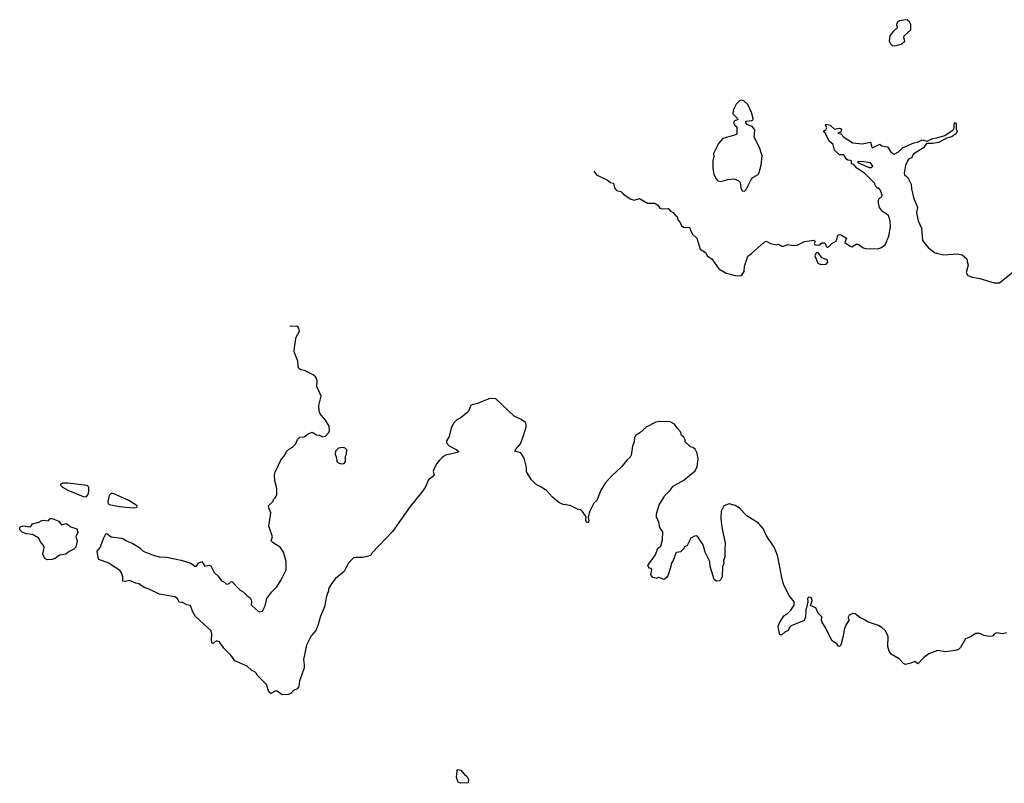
# Model space of a CAD drawing. Extents: x 2239781 to 2394849, y 665654 to 770575.
# Tile 118 of 147: x 2299340 to 2308882, y 746767 to 754162. Entities that reach past the tile are written whole.
import ezdxf

# ---------------------------------------------------------------- set-up
doc = ezdxf.new("R2010")
doc.units = 0

msp = doc.modelspace()

# ---------------------------------------------------------------- linework, layer by layer
at = {"layer": '0CON10XD'}
for points in [[(2307798.3, 753908.3), (2307835, 753913.8), (2307883.3, 753926.7), (2307917.5, 753955), (2307908.3, 753988.3), (2307910, 754005), (2307977.5, 754065), (2307977.5, 754115), (2307963, 754143), (2307945, 754157.5), (2307925, 754162.5), (2307865, 754152), (2307847.9, 754142.1), (2307836.2, 754115), (2307842.5, 754085), (2307803.2, 754046.8), (2307773.8, 754005), (2307767, 753957), (2307779.3, 753929.3), (2307798.3, 753908.3)], [(2306365, 752502.5), (2306380.7, 752519.3), (2306427.5, 752615), (2306446.4, 752633.6), (2306495, 752663.3), (2306505, 752682.5), (2306525.6, 752755), (2306536, 752845), (2306510.6, 752925), (2306456.7, 753025), (2306465.8, 753095), (2306437.4, 753127.4), (2306393.9, 753143.9), (2306376.7, 753165), (2306377.5, 753175), (2306385, 753180), (2306435, 753186.2), (2306445.8, 753194.2), (2306448, 753205), (2306432, 753265), (2306395, 753342.5), (2306356.1, 753376.1), (2306335, 753383.3), (2306315, 753377.5), (2306282.5, 753345), (2306253.6, 753286.4), (2306252.3, 753252.3), (2306297.5, 753205), (2306300, 753195), (2306265, 753180), (2306257.5, 753165), (2306270, 753140), (2306290, 753125), (2306290, 753055), (2306267, 753043), (2306155, 753012.5), (2306112.5, 752965), (2306063.6, 752866.4), (2306066.4, 752836.4), (2306058.8, 752795), (2306058, 752722), (2306067.5, 752665), (2306085.8, 752625.8), (2306105, 752603.3), (2306135, 752596.2), (2306203.9, 752616.1), (2306265, 752620), (2306280, 752615), (2306305, 752602.5), (2306322.5, 752585), (2306330, 752535), (2306342.5, 752505), (2306365, 752502.5)], [(2304903.3, 752695.9), (2304928.8, 752658.8), (2305035, 752608.8), (2305065, 752586.2), (2305095, 752578.8), (2305104.2, 752534.2), (2305125, 752507.5), (2305165, 752498.8), (2305192.1, 752472.1), (2305257, 752427), (2305295, 752414.2), (2305345, 752431.2), (2305423, 752387), (2305495, 752386.2), (2305523.3, 752365), (2305545, 752336), (2305565, 752330.8), (2305625, 752333.8), (2305642.7, 752312.7), (2305674.4, 752294.4), (2305695, 752266.7), (2305712.5, 752255), (2305716.7, 752225), (2305739.7, 752199.7), (2305754, 752165), (2305780.9, 752150.9), (2305825, 752153.8), (2305835, 752147.5), (2305844, 752115), (2305861.2, 752085), (2305900.6, 752045), (2305935, 751939.5), (2305985, 751907.5), (2306005, 751872.9), (2306046.9, 751846.9), (2306115, 751748.4), (2306185, 751708.5), (2306275, 751685.8), (2306315, 751681.4), (2306333.6, 751686.4), (2306360, 751725), (2306365.6, 751775), (2306395, 751872), (2306432.7, 751897.3), (2306555, 752007.5), (2306575, 752016), (2306595, 752008.8), (2306615, 751994), (2306675, 751982.5), (2306695, 751990), (2306725, 751970), (2306745, 751968.8), (2306784.3, 751985.7), (2306835, 751974.4), (2306875, 751979.4), (2306945, 752014), (2307035, 752028.8), (2307047.5, 752015), (2307040, 751995), (2307045, 751982.5), (2307085, 751980), (2307115, 752000), (2307135, 752000), (2307148.3, 751988.3), (2307155, 751970), (2307165, 751960), (2307175, 751960), (2307210, 751995), (2307255, 752020), (2307270, 752075), (2307285, 752082.5), (2307305, 752076), (2307351.9, 752045), (2307337.5, 752005), (2307387.7, 751967.7), (2307405, 751962.5), (2307445, 751990), (2307465, 751990), (2307513, 751953), (2307537, 751947), (2307655, 751943.3), (2307685, 751953.3), (2307728.8, 751981.2), (2307764.3, 752065), (2307778.2, 752155), (2307776.9, 752215), (2307760, 752265), (2307700, 752305), (2307673.8, 752345), (2307661.2, 752385), (2307661.7, 752408.3), (2307667.5, 752425), (2307695, 752450), (2307696.7, 752465), (2307680, 752515), (2307665, 752530), (2307651.7, 752531.7), (2307635, 752550), (2307627.5, 752575), (2307616.7, 752586.7), (2307531.7, 752671.7), (2307452.5, 752725), (2307425, 752760), (2307400, 752765), (2307400, 752795), (2307395, 752800), (2307365, 752802.5), (2307352.5, 752812.5), (2307326.7, 752855), (2307285, 752854), (2307235, 752897.5), (2307223.6, 752953.6), (2307183.3, 752985), (2307147, 753067), (2307132.5, 753075), (2307133.3, 753086.7), (2307153, 753097), (2307162.5, 753115), (2307150, 753145), (2307155, 753150), (2307195, 753142.5), (2307235, 753102.5), (2307285, 753112.5), (2307295, 753107.5), (2307302.5, 753095), (2307298.3, 753071.7), (2307270, 753065), (2307298.3, 753058.3), (2307327.5, 753025), (2307415, 752971.2), (2307505, 752959.2), (2307585, 752977.5), (2307598.3, 752928.3), (2307605, 752922.5), (2307675, 752957.5), (2307695, 752940), (2307750.7, 752930.7), (2307785, 752877.5), (2307815, 752860), (2307855, 752883.8), (2307895, 752920), (2308005, 752970), (2308040, 752975), (2308085, 752997.5), (2308135, 752987.5), (2308185, 753012), (2308227.5, 753017.5), (2308305, 753041.2), (2308387.5, 753095), (2308397.5, 753115), (2308397.5, 753155), (2308405, 753167.5), (2308416.7, 753155), (2308416.7, 753105), (2308423.6, 753083.6), (2308415, 753056.7), (2308371.7, 753028.3), (2308325, 753016.7), (2308245, 752973.8), (2308185, 752962.9), (2308127.5, 752962.5), (2308099.3, 752920.7), (2308005, 752862.5), (2307990, 752845), (2307986.4, 752823.6), (2307965, 752817.5), (2307955, 752807.5), (2307925, 752752.5), (2307910, 752675), (2307915, 752660), (2307947.5, 752635), (2307979.5, 752569.5), (2307981.2, 752525), (2308000.7, 752440.7), (2308042, 752345), (2308032.5, 752295), (2308048.1, 752215), (2308078.9, 752145), (2308089.2, 752025), (2308145.3, 751955.3), (2308205, 751908.6), (2308235, 751897.1), (2308295, 751886), (2308423.6, 751896.4), (2308472.5, 751885), (2308520, 751845), (2308520.7, 751820.7), (2308532.5, 751785), (2308513.3, 751715), (2308527.5, 751685), (2308575, 751667.5), (2308645, 751656.7), (2308785, 751612.5), (2308836.4, 751613.6), (2308972.5, 751725)], [(2307595, 752732), (2307608.8, 752745), (2307585, 752775.6), (2307495, 752790), (2307460, 752785), (2307475, 752772.5), (2307572.4, 752732.4), (2307595, 752732)], [(2307105, 751790.4), (2307155, 751794.3), (2307171.2, 751815), (2307169.2, 751829.2), (2307155, 751841.2), (2307115, 751856.7), (2307078.3, 751908.3), (2307060, 751905), (2307046.7, 751875), (2307075.6, 751805), (2307105, 751790.4)], [(2307555, 748330.4), (2307525, 748352.6), (2307481.1, 748371.1), (2307435, 748408.2), (2307415, 748411.8), (2307378.5, 748395), (2307369.5, 748375), (2307374.3, 748345), (2307348, 748305), (2307328.6, 748255), (2307319.7, 748190.3), (2307298.6, 748105), (2307285, 748092), (2307275, 748094), (2307257.8, 748117.8), (2307225, 748135.6), (2307210.7, 748150.7), (2307148.2, 748275), (2307115.6, 748325), (2307110, 748345), (2307115, 748377.5), (2307077.5, 748415), (2307055, 748466.7), (2307005, 748490), (2307018.8, 748535), (2307018, 748555), (2307005, 748565.6), (2306985, 748568.5), (2306973.6, 748555), (2306978.8, 748525), (2306958.1, 748445), (2306956, 748375), (2306941.2, 748345), (2306817.6, 748292.4), (2306801.4, 748275), (2306786.7, 748245), (2306755, 748230), (2306725, 748205.8), (2306705.9, 748205.9), (2306696.9, 748246.9), (2306690.8, 748285), (2306699.2, 748315), (2306745, 748388), (2306785, 748414.2), (2306814.4, 748445), (2306845, 748493.3), (2306845.6, 748525), (2306796.8, 748586.8), (2306746.2, 748685), (2306728.8, 748745), (2306683.8, 748975), (2306650, 749055), (2306576.7, 749165), (2306544.1, 749234.1), (2306500, 749285), (2306388.3, 749358.3), (2306315, 749432.5), (2306275, 749457.5), (2306215, 749472.5), (2306165, 749452.5), (2306137, 749403), (2306136.2, 749335), (2306143.8, 749245), (2306176.7, 749095), (2306173.3, 749025), (2306173, 748957), (2306160, 748925), (2306162.5, 748895), (2306152.5, 748865), (2306146.2, 748765), (2306133, 748737), (2306121.7, 748728.3), (2306093, 748723), (2306071.7, 748741.7), (2306032.5, 748865), (2306027.5, 748915), (2305983.3, 749005), (2305963.8, 749075), (2305913, 749153), (2305895, 749162.5), (2305878.3, 749161.7), (2305845, 749140), (2305809.3, 749070.7), (2305780, 749055), (2305775, 749040), (2305745, 749010), (2305705, 749002.5), (2305697.5, 748995), (2305672.5, 748925), (2305652.5, 748895), (2305650, 748865), (2305622.5, 748775), (2305609.3, 748760.7), (2305585, 748740), (2305535, 748760), (2305525, 748760), (2305515, 748750), (2305475, 748760), (2305457.5, 748785), (2305467, 748837), (2305458.3, 748848.3), (2305445, 748850), (2305427.5, 748875), (2305500, 748980), (2305524.4, 749045.6), (2305552.5, 749065), (2305570, 749125), (2305571.7, 749201.7), (2305542.5, 749245), (2305532.5, 749295), (2305512.5, 749345), (2305512.5, 749375), (2305537.5, 749465), (2305578.3, 749531.7), (2305592.5, 749555), (2305642.5, 749605), (2305672.5, 749645), (2305776.1, 749703.9), (2305885, 749792.5), (2305904.2, 749835), (2305916, 749905), (2305906.2, 749965), (2305885, 750002.5), (2305865, 750020), (2305840, 750025), (2305790, 750075), (2305790, 750095), (2305781.7, 750101.7), (2305780, 750115), (2305755, 750140), (2305745, 750170), (2305713.6, 750203.6), (2305687.1, 750245), (2305645, 750266.7), (2305535, 750271.6), (2305505, 750264.7), (2305410.5, 750215), (2305349.4, 750160.6), (2305308.6, 750135), (2305299.2, 750115), (2305296.4, 750073.6), (2305278.3, 750031.7), (2305266.7, 749945), (2305257.5, 749925), (2305222.5, 749895), (2305176.4, 749833.6), (2305077.5, 749745), (2305015, 749672.5), (2304973.3, 749605), (2304933, 749507), (2304905, 749480), (2304866.1, 749403.9), (2304850, 749345), (2304857.1, 749305), (2304845, 749288), (2304832.5, 749295), (2304825, 749312.5), (2304828.3, 749348.3), (2304795, 749400), (2304777.5, 749415), (2304745, 749422.5), (2304675, 749457.5), (2304608.3, 749468.3), (2304565, 749487.5), (2304505, 749537.5), (2304445, 749602.5), (2304385, 749642.5), (2304345, 749660), (2304300, 749705), (2304253, 749783), (2304252.5, 749825), (2304230, 749915), (2304196.4, 749966.4), (2304140, 749985), (2304150, 750005), (2304193.3, 750055), (2304213.3, 750105), (2304247, 750217), (2304247.5, 750245), (2304237.5, 750265), (2304192.5, 750295), (2304131.6, 750321.6), (2303955, 750488.9), (2303915, 750494.6), (2303885, 750491.8), (2303775, 750446.7), (2303726.4, 750433.6), (2303712.5, 750425), (2303707, 750413), (2303692.5, 750375), (2303672.5, 750355), (2303615, 750306.7), (2303575, 750287.5), (2303543.9, 750256.1), (2303520, 750205), (2303502.5, 750125), (2303477.5, 750085), (2303477.5, 750065), (2303503.3, 750035), (2303577.6, 749997.6), (2303591.2, 749985), (2303592.5, 749975), (2303470, 749945), (2303437.5, 749925), (2303407.5, 749895), (2303382.5, 749865), (2303355, 749810), (2303346.7, 749785), (2303356.7, 749755), (2303353.3, 749745), (2303303.3, 749705), (2303268.3, 749631.7), (2303235, 749582.5), (2303125, 749447.5), (2302952.5, 749205), (2302755, 749000), (2302743, 748977), (2302720, 748965), (2302665.9, 748954.1), (2302595, 748954), (2302575, 748948.8), (2302523.4, 748896.6), (2302485, 748817.1), (2302401, 748749), (2302360.3, 748699.7), (2302336.2, 748655), (2302329.8, 748620.2), (2302311.7, 748578.3), (2302294.5, 748475), (2302255.6, 748384.4), (2302228.8, 748295), (2302208.8, 748245), (2302164.2, 748195.8), (2302120, 748105), (2302088.8, 747965), (2302097.1, 747915), (2302095.5, 747884.5), (2302050, 747755), (2302043.8, 747705), (2302029.5, 747680.5), (2301995, 747666.7), (2301966.7, 747635), (2301945, 747628), (2301885, 747622), (2301835, 747657.5), (2301815, 747657.5), (2301775, 747636.7), (2301754.1, 747654.1), (2301732.5, 747725), (2301640, 747815), (2301635, 747830), (2301620, 747845), (2301590.7, 747860.7), (2301545, 747902.5), (2301425, 747952.5), (2301386.4, 748006.4), (2301317, 748077), (2301275, 748137.5), (2301245, 748147.5), (2301215, 748120), (2301205, 748123.3), (2301199.2, 748145), (2301202.9, 748215), (2301194.5, 748244.5), (2301045, 748383.8), (2301015.4, 748435.4), (2300995, 748490), (2300960, 748495), (2300916.4, 748516.4), (2300885, 748522.5), (2300870, 748555), (2300845, 748572.9), (2300695, 748600), (2300595, 748647.5), (2300545, 748661.5), (2300495, 748698), (2300464.3, 748704.3), (2300405, 748730), (2300365, 748720), (2300340, 748725), (2300340, 748765), (2300326.2, 748805), (2300312.5, 748825), (2300205, 748900), (2300105.6, 748935.6), (2300100, 748955), (2300090.3, 749015), (2300119.7, 749050.3), (2300155, 749143.8), (2300175, 749182.5), (2300185, 749186.7), (2300225, 749152.5), (2300325, 749142.5), (2300345, 749133.3), (2300367.3, 749117.3), (2300435, 749090.6), (2300505, 749045.7), (2300535, 749015.7), (2300635, 748976.2), (2300691.7, 748961.7), (2300765, 748958), (2300905, 748928.8), (2300997.7, 748897.7), (2301038.3, 748868.3), (2301055, 748870), (2301076.7, 748903.3), (2301105.9, 748915.9), (2301135, 748870), (2301175, 748880), (2301193, 748873), (2301225, 748807.5), (2301264.3, 748774.3), (2301295, 748726.7), (2301315, 748721.2), (2301345, 748696.7), (2301365, 748697.5), (2301377.5, 748705), (2301381.7, 748718.3), (2301395, 748720), (2301475, 748637.5), (2301505, 748622.5), (2301545, 748582.5), (2301573.9, 748563.9), (2301583.8, 748545), (2301585.6, 748524.4), (2301584.3, 748495), (2301591.4, 748485), (2301650, 748435), (2301665, 748428.9), (2301692, 748435), (2301720, 748485), (2301734.2, 748555), (2301785, 748622), (2301830.7, 748669.3), (2301873.4, 748736.6), (2301921.9, 748835), (2301921.9, 748915), (2301896.8, 749006.8), (2301865, 749054), (2301796.7, 749095), (2301777.5, 749115), (2301790, 749155), (2301753, 749257), (2301772.5, 749385), (2301753.3, 749435), (2301752.5, 749455), (2301795, 749500), (2301800, 749515), (2301820, 749535), (2301832.5, 749565), (2301833, 749623), (2301813, 749697), (2301810, 749755), (2301815, 749780), (2301870, 749895), (2301910, 749945), (2301925, 749980), (2301955, 750007.5), (2301985, 750022.5), (2302011.7, 750051.7), (2302033.3, 750095), (2302055, 750120), (2302097, 750123), (2302135, 750150), (2302173, 750167), (2302215, 750142.5), (2302247, 750137), (2302275, 750122.5), (2302305, 750130), (2302337, 750163), (2302342.5, 750185), (2302340, 750225), (2302303, 750283), (2302252.5, 750345), (2302240.7, 750370.7), (2302237.5, 750425), (2302260, 750515), (2302220.7, 750610.7), (2302222.5, 750665), (2302216.4, 750686.4), (2302207.5, 750705), (2302185, 750722.5), (2302100, 750765), (2302065, 750770), (2302046.7, 750785), (2302038, 750805), (2302034.2, 750855), (2302000, 750945), (2302006, 751015), (2302020.9, 751089.1), (2302052, 751145), (2302045.8, 751175), (2302035, 751191.2), (2302025, 751195.6), (2301975, 751190.9), (2301958.6, 751193.6)], [(2302455, 749860), (2302485, 749863.3), (2302498.8, 749885), (2302496.4, 749933.6), (2302506, 749955), (2302508.8, 749995), (2302495, 750012.5), (2302475, 750017.5), (2302428.3, 750011.7), (2302400, 749985), (2302397.5, 749955), (2302409.3, 749919.3), (2302412.5, 749885), (2302425, 749870), (2302455, 749860)], [(2299985, 749541), (2300003.1, 749565), (2300011.5, 749595), (2300010.4, 749635), (2299995, 749651.1), (2299805, 749675.2), (2299755.6, 749674.4), (2299736.2, 749665), (2299736, 749655), (2299755.7, 749635), (2299806.7, 749605), (2299955, 749543.7), (2299985, 749541)], [(2300445, 749434.7), (2300475, 749442), (2300478, 749455), (2300398.5, 749505), (2300245, 749573.5), (2300225, 749574.3), (2300206.9, 749555), (2300193, 749495), (2300197.6, 749477.6), (2300207.8, 749467.8), (2300305, 749447.8), (2300445, 749434.7)], [(2299605, 748930), (2299583.3, 748945), (2299564.2, 748985.8), (2299576.7, 749055), (2299570.7, 749070.7), (2299541.2, 749105), (2299525, 749142.5), (2299465, 749177.5), (2299405, 749182.5), (2299365, 749200), (2299342.5, 749222.5), (2299340, 749245), (2299350, 749255), (2299375, 749260), (2299435, 749250), (2299446.7, 749253.3), (2299465, 749280), (2299525, 749296.7), (2299555, 749313.3), (2299575, 749316.7), (2299615, 749310), (2299635, 749330), (2299655, 749330), (2299720, 749305), (2299745, 749270), (2299795, 749283.3), (2299835, 749250), (2299895, 749232.5), (2299904.3, 749195), (2299884.3, 749155), (2299895.9, 749115), (2299885, 749054), (2299865, 749033.3), (2299819.1, 749010.9), (2299786.7, 748985), (2299725, 748976.2), (2299685, 748944.2), (2299655, 748934.3), (2299605, 748930)], [(2308902.5, 748225), (2308865, 748215.7), (2308805, 748224.4), (2308786.2, 748215), (2308767, 748193), (2308735, 748188), (2308687.7, 748197.7), (2308645, 748216.2), (2308605, 748217.5), (2308555, 748186.4), (2308505, 748164.5), (2308458.9, 748081.1), (2308437.4, 748062.6), (2308405, 748052.5), (2308315, 748040.8), (2308235, 748053.1), (2308149.3, 748020.7), (2308101.4, 747985), (2308045, 747924.4), (2308015, 747946.5), (2307975, 747928.9), (2307925, 747917.5), (2307905, 747926), (2307862.6, 747972.6), (2307787, 748017), (2307765.6, 748045), (2307751.7, 748091.7), (2307755.7, 748185), (2307750.8, 748205), (2307727.5, 748245), (2307695.5, 748275), (2307663.1, 748295), (2307555, 748330.4)], [(2303615, 746766.7), (2303593.8, 746775), (2303581.2, 746795), (2303574.2, 746825), (2303578.3, 746891.7), (2303585, 746900), (2303615, 746892.5), (2303650.5, 746850.5), (2303672.5, 746835), (2303690, 746805), (2303685, 746770), (2303615, 746766.7)]]:
    msp.add_lwpolyline(points, dxfattribs=at)

doc.saveas('drawing.dxf')
